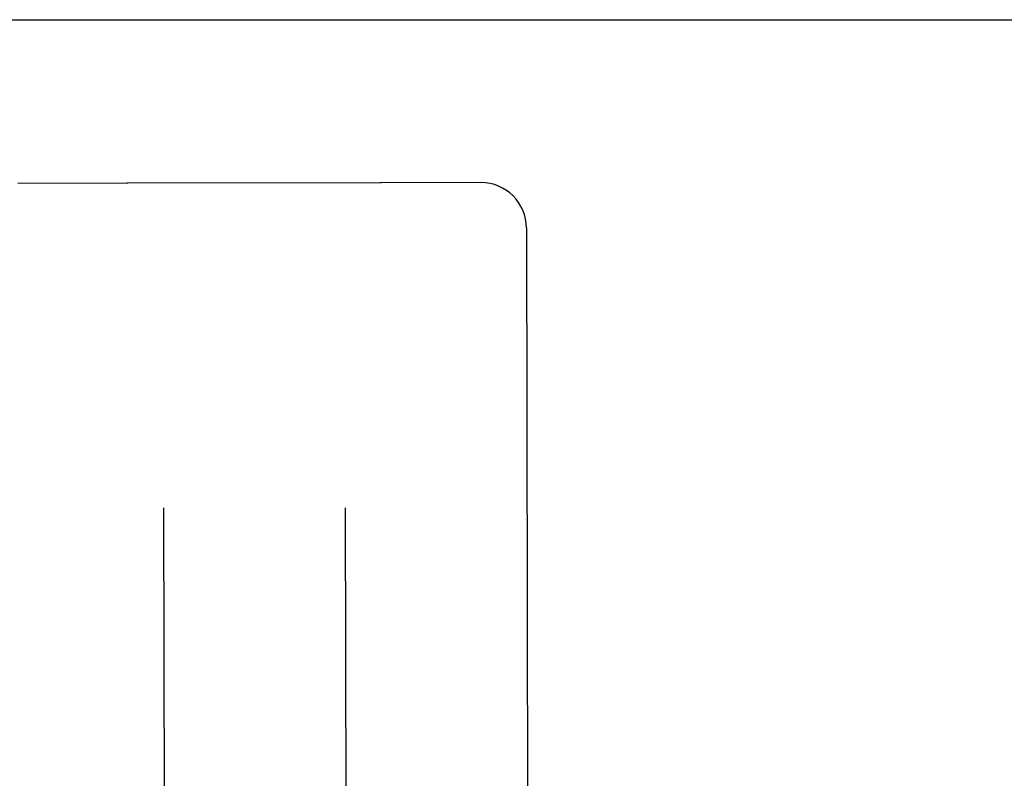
# Model space of a CAD drawing. Header units: inches. Extents: x 0 to 212, y 0 to 138.
# Tile 32 of 43: x 94.64 to 95.318, y 79.062 to 79.584. Entities that reach past the tile are written whole.
import ezdxf

# ---------------------------------------------------------------- set-up
doc = ezdxf.new("R2010")
doc.units = ezdxf.units.IN
doc.header["$LTSCALE"] = 11.6875
doc.header["$MEASUREMENT"] = 0
doc.linetypes.add('HIDDEN', pattern=[0.2, 0.1, -0.1])
doc.layers.get('0').update_dxf_attribs({"linetype": 'CONTINUOUS'})
for name, color, linetype in [('02___PRT_ALL_AXES', 7, 'CONTINUOUS'), ('DEFAULT_2', 8, 'HIDDEN'), ('DIMENSIONS', 7, 'CONTINUOUS')]:
    doc.layers.add(name, color=color, linetype=linetype)
doc.styles.get("Standard").update_dxf_attribs({"font": 'txt', "width": 0.8})
doc.dimstyles.new('DIMSTYLE_1', dxfattribs={"dimtxt": 0.9375, "dimasz": 1.25, "dimexe": 0.09, "dimexo": 0.07, "dimgap": 0.0375, "dimtad": 0, "dimtih": 1, "dimtoh": 1, "dimzin": 4, "dimdsep": 46, "dimtxsty": 'Standard', "dimblk": '_FILLED', "dimblk1": '_FILLED', "dimblk2": '_FILLED', "dimcen": 0.09, "dimadec": 0, "dimazin": 0, "dimtfac": 1, "dimtofl": 0, "dimtmove": 0, "dimatfit": 3, "dimldrblk": '_FILLED', "dimfxl": 0, "dimtolj": 1, "dimtzin": 4, "dimarcsym": 0})

# ---------------------------------------------------------------- blocks, each defined once
blk = doc.blocks.new('_FILLED')
at = {"color": 0, "linetype": 'ByBlock'}
blk.add_solid([(0, 0), (-1, 0.2), (-1, -0.2)], dxfattribs=at)
blk = doc.blocks.new('*D13')
at = {"layer": 'DIMENSIONS', "color": 2, "linetype": 'Continuous'}
for p, q in [((93.78687, 61.20197), (91.28687, 61.20197)), ((97.41187, 61.20197), (99.97342, 61.20197))]:
    blk.add_line(p, q, dxfattribs=at)
at = {"layer": 'DIMENSIONS', "color": 2, "linetype": 'Continuous', "xscale": 1.25, "yscale": 1.25, "zscale": 1.25}
blk.add_blockref('_FILLED', (93.78687, 61.20197), dxfattribs=at)
at = {"layer": 'DIMENSIONS', "color": 2, "linetype": 'Continuous', "xscale": 1.25, "yscale": 1.25, "zscale": 1.25, "rotation": 180}
blk.add_blockref('_FILLED', (97.41187, 61.20197), dxfattribs=at)
at = {"layer": 'DIMENSIONS', "color": 2, "linetype": 'Continuous', "insert": (100.44217, 61.67072), "char_height": 0.9375, "width": 3, "attachment_point": 1, "line_spacing_factor": 0.9}
blk.add_mtext('3.63', dxfattribs=at)

msp = doc.modelspace()

# ---------------------------------------------------------------- linework, layer by layer
at = {"color": 3, "linetype": 'Continuous'}
msp.add_line((62.47437, 79.58395), (97.41187, 79.58395), dxfattribs=at)
at = {"layer": '02___PRT_ALL_AXES', "color": 8, "linetype": 'HIDDEN'}
for p, q in [((94.71377, 79.4715), (94.63877, 79.47138)), ((94.88806, 79.47178), (94.71448, 79.4715)), ((94.95752, 79.47189), (94.88877, 79.47178))]:
    msp.add_line(p, q, dxfattribs=at)
at = {"layer": 'DEFAULT_2', "color": 8, "linetype": 'HIDDEN'}
for p, q in [((94.71448, 79.4715), (94.7142, 79.4715)), ((94.88834, 79.47178), (94.88806, 79.47178)), ((94.98882, 79.44069), (94.99186, 77.54543)), ((94.73913, 79.24812), (94.74001, 78.69601)), ((94.86413, 79.24832), (94.86501, 78.69621))]:
    msp.add_line(p, q, dxfattribs=at)
for centre, radius, start, end in [((94.71381, 79.4465), 0.025, 89.10152, 90.09182), ((94.88881, 79.44678), 0.025, 90.09182, 91.08212), ((94.95757, 79.44064), 0.03125, 0.09182, 90.09182)]:
    msp.add_arc(centre, radius, start, end, dxfattribs=at)

# ---------------------------------------------------------------- dimensions: what is measured, and where the dimension line sits
at = {"layer": 'DIMENSIONS', "color": 2, "linetype": 'Continuous'}
dim = msp.add_linear_dim(base=(97.4118683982, 61.2019676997), p1=(93.7868683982, 49.20895479), p2=(97.4118683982, 79.45995479), dimstyle='DIMSTYLE_1', dxfattribs=at)
dim.commit()
dim.dimension.update_dxf_attribs({"geometry": '*D13', "text_midpoint": (101.9421665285, 61.2019676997), "dimtype": 160})

doc.saveas('drawing.dxf')
